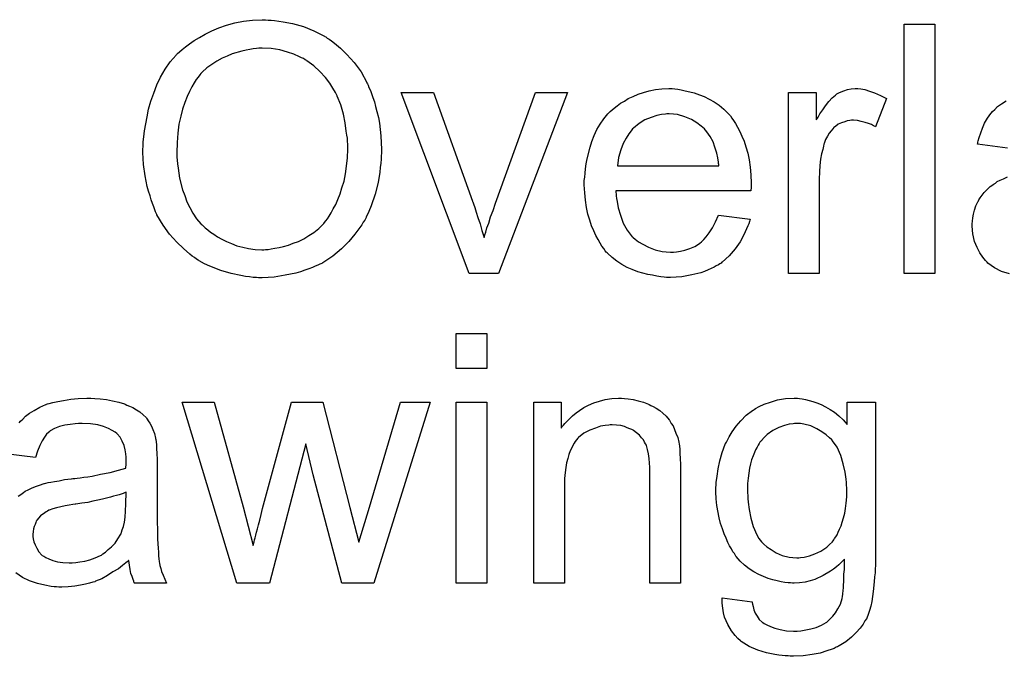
# Model space of a CAD drawing. Extents: x -1.3 to 9.2, y -4.6 to 3.5.
# Tile 5 of 215: x 0.76 to 1.076, y -3.455 to -3.25. Entities that reach past the tile are written whole.
import ezdxf

# ---------------------------------------------------------------- set-up
doc = ezdxf.new("R2010")
doc.units = 0
doc.layers.add('acc-ni-360-23-a_drawing_1', color=1, linetype='CONTINUOUS')
doc.layers.add('acc-ni-360-23-a_legend_bot', color=1, linetype='CONTINUOUS')

msp = doc.modelspace()

# ---------------------------------------------------------------- linework, layer by layer
at = {"layer": 'acc-ni-360-23-a_drawing_1', "color": 1}
for points in [[(0.909962, -3.362447), (0.900128, -3.362447), (0.900128, -3.351224), (0.909962, -3.351224), (0.909962, -3.362447)], [(0.784197, -3.37205), (0.785932, -3.372166), (0.787899, -3.372397), (0.789866, -3.372744), (0.791833, -3.373207), (0.793684, -3.373785), (0.793915, -3.373901), (0.794494, -3.374133), (0.795304, -3.37448), (0.796345, -3.374942), (0.797502, -3.375637), (0.798659, -3.376331), (0.7997, -3.377256), (0.800626, -3.378182), (0.800742, -3.378298), (0.800973, -3.378645), (0.80132, -3.379223), (0.801783, -3.379918), (0.802361, -3.380959), (0.802824, -3.382), (0.803287, -3.383273), (0.803634, -3.384777), (0.803634, -3.384893), (0.80375, -3.38524), (0.803866, -3.385934), (0.803981, -3.38686), (0.803981, -3.388132), (0.804097, -3.389636), (0.804213, -3.391603), (0.804213, -3.393802), (0.804213, -3.406991), (0.804213, -3.407107), (0.804213, -3.40757), (0.804213, -3.408264), (0.804213, -3.40919), (0.804213, -3.410231), (0.804213, -3.411504), (0.804328, -3.41428), (0.804328, -3.417173), (0.804444, -3.420065), (0.80456, -3.421338), (0.80456, -3.422495), (0.804676, -3.423536), (0.804791, -3.424346), (0.804791, -3.424462), (0.804907, -3.424925), (0.805023, -3.425619), (0.80537, -3.426545), (0.805601, -3.427586), (0.806064, -3.428743), (0.806642, -3.430016), (0.807221, -3.431288), (0.796924, -3.431288), (0.796808, -3.431173), (0.796692, -3.43071), (0.796461, -3.430131), (0.796114, -3.429206), (0.795767, -3.428164), (0.795535, -3.426892), (0.795304, -3.425503), (0.795072, -3.423999), (0.794957, -3.423999), (0.794841, -3.424231), (0.794147, -3.424809), (0.793106, -3.425619), (0.791717, -3.42666), (0.789982, -3.427702), (0.788246, -3.428859), (0.786395, -3.4299), (0.784428, -3.43071), (0.784197, -3.430825), (0.783502, -3.430941), (0.782461, -3.431288), (0.781188, -3.431635), (0.779569, -3.431983), (0.777717, -3.432214), (0.775635, -3.432445), (0.773552, -3.432561), (0.772627, -3.432561), (0.771932, -3.432445), (0.771122, -3.432445), (0.770197, -3.43233), (0.768114, -3.431983), (0.7658, -3.431404), (0.763255, -3.430594), (0.760941, -3.429437), (0.758858, -3.427933)], [(0.7599, -3.379802), (0.760362, -3.379339), (0.761057, -3.378645), (0.761982, -3.377719), (0.763255, -3.376794), (0.764759, -3.375868), (0.766495, -3.374827), (0.768461, -3.374017), (0.768577, -3.374017), (0.768693, -3.373901), (0.76904, -3.373785), (0.769503, -3.37367), (0.77066, -3.373323), (0.772279, -3.372976), (0.774131, -3.372628), (0.776445, -3.372281), (0.778874, -3.37205), (0.781651, -3.371934), (0.782924, -3.371934), (0.784197, -3.37205)], [(0.873633, -3.431288), (0.863451, -3.431288), (0.854195, -3.396578), (0.851881, -3.386628), (0.840195, -3.431288), (0.829782, -3.431288), (0.812196, -3.373207), (0.822493, -3.373207), (0.831749, -3.40676), (0.834989, -3.419256), (0.834989, -3.41914), (0.835105, -3.418908), (0.83522, -3.41833), (0.835336, -3.417983), (0.835452, -3.417404), (0.835567, -3.41671), (0.835799, -3.4159), (0.83603, -3.414975), (0.836377, -3.413818), (0.836724, -3.412545), (0.837072, -3.411041), (0.837534, -3.409305), (0.837997, -3.407338), (0.847253, -3.373207), (0.857319, -3.373207), (0.865996, -3.406991), (0.868889, -3.418099), (0.872244, -3.406876), (0.882194, -3.373207), (0.891798, -3.373207), (0.873633, -3.431288)], [(0.909962, -3.431288), (0.900128, -3.431288), (0.900128, -3.373207), (0.909962, -3.373207), (0.909962, -3.431288)], [(0.954044, -3.37205), (0.955317, -3.372166), (0.956821, -3.372397), (0.958441, -3.372744), (0.960176, -3.373207), (0.961796, -3.373901), (0.962028, -3.374017), (0.96249, -3.374248), (0.9633, -3.374595), (0.964226, -3.375174), (0.965383, -3.375868), (0.966424, -3.376794), (0.967465, -3.377719), (0.968391, -3.378876), (0.968507, -3.378992), (0.968738, -3.379455), (0.969085, -3.380033), (0.969664, -3.380843), (0.970126, -3.382), (0.970589, -3.383157), (0.971168, -3.384546), (0.971515, -3.38605), (0.971515, -3.386165), (0.971631, -3.386628), (0.971746, -3.387322), (0.971862, -3.388248), (0.971862, -3.389636), (0.971978, -3.391256), (0.972093, -3.393223), (0.972093, -3.395653), (0.972093, -3.431288), (0.962259, -3.431288), (0.962259, -3.396115), (0.962259, -3.396), (0.962259, -3.395884), (0.962259, -3.395074), (0.962259, -3.394033), (0.962143, -3.39276), (0.962028, -3.391256), (0.961796, -3.389752), (0.961449, -3.388364), (0.961102, -3.387091), (0.961102, -3.386975), (0.96087, -3.386628), (0.960523, -3.38605), (0.960176, -3.385355), (0.959598, -3.384661), (0.958904, -3.383851), (0.957978, -3.383041), (0.956937, -3.382347), (0.956821, -3.382231), (0.956474, -3.382), (0.95578, -3.381769), (0.95497, -3.381422), (0.954044, -3.381075), (0.952887, -3.380727), (0.951499, -3.380612), (0.95011, -3.380496), (0.949532, -3.380496), (0.949069, -3.380612), (0.947912, -3.380727), (0.946408, -3.380959), (0.944788, -3.381537), (0.942937, -3.382231), (0.941086, -3.383157), (0.93935, -3.384546), (0.939119, -3.384777), (0.938656, -3.385355), (0.938309, -3.385818), (0.937962, -3.386397), (0.937499, -3.387091), (0.937152, -3.387901), (0.936689, -3.388826), (0.936226, -3.389983), (0.935879, -3.391256), (0.935532, -3.392644), (0.935301, -3.394149), (0.935069, -3.395768), (0.934838, -3.397735), (0.934838, -3.399702), (0.934838, -3.431288), (0.925004, -3.431288), (0.925004, -3.373207), (0.933797, -3.373207), (0.933797, -3.381537), (0.933912, -3.381422), (0.934144, -3.381075), (0.934491, -3.380612), (0.934954, -3.380033), (0.935648, -3.379339), (0.936458, -3.378529), (0.937383, -3.377604), (0.93854, -3.376678), (0.939697, -3.375868), (0.941086, -3.374942), (0.94259, -3.374133), (0.94421, -3.373438), (0.946061, -3.37286), (0.947912, -3.372397), (0.949995, -3.37205), (0.952193, -3.371934), (0.953119, -3.371934), (0.954044, -3.37205)], [(1.010274, -3.37205), (1.011084, -3.372166), (1.012126, -3.372397), (1.013283, -3.372628), (1.014555, -3.372976), (1.015828, -3.373438), (1.017216, -3.374017), (1.018605, -3.374711), (1.020109, -3.375521), (1.021497, -3.376447), (1.022886, -3.377604), (1.024274, -3.378876), (1.025547, -3.38038), (1.025547, -3.373207), (1.034571, -3.373207), (1.034571, -3.423421), (1.034571, -3.423536), (1.034571, -3.423999), (1.034571, -3.424693), (1.034571, -3.425619), (1.034456, -3.42666), (1.034456, -3.427933), (1.03434, -3.429321), (1.034224, -3.430825), (1.033877, -3.433949), (1.033414, -3.437189), (1.033067, -3.438693), (1.03272, -3.440081), (1.032257, -3.441354), (1.031795, -3.442511), (1.031795, -3.442627), (1.031679, -3.442743), (1.031216, -3.443437), (1.030638, -3.444478), (1.029712, -3.445751), (1.028439, -3.447139), (1.026935, -3.448643), (1.025084, -3.450147), (1.023001, -3.45142), (1.022886, -3.45142), (1.02277, -3.451536), (1.022423, -3.451767), (1.02196, -3.451883), (1.021382, -3.45223), (1.020687, -3.452461), (1.018952, -3.45304), (1.016869, -3.453734), (1.014324, -3.454197), (1.011431, -3.45466), (1.008308, -3.454775), (1.007266, -3.454775), (1.006572, -3.45466), (1.005646, -3.45466), (1.004721, -3.454544), (1.003564, -3.454428), (1.002291, -3.454197), (0.99963, -3.453618), (0.996853, -3.452809), (0.994076, -3.451651), (0.991531, -3.450032), (0.991415, -3.449916), (0.9913, -3.4498), (0.99049, -3.449106), (0.989564, -3.448065), (0.988407, -3.446561), (0.98725, -3.444594), (0.986209, -3.442164), (0.985862, -3.440776), (0.98563, -3.439272), (0.985399, -3.437767), (0.985399, -3.436032), (0.995002, -3.437305), (0.995002, -3.437536), (0.995118, -3.437999), (0.995349, -3.438809), (0.995581, -3.43985), (0.996043, -3.440891), (0.996622, -3.441933), (0.997316, -3.442974), (0.998242, -3.443784), (0.998473, -3.4439), (0.998936, -3.444247), (0.999746, -3.444709), (1.000903, -3.445172), (1.002291, -3.445751), (1.004027, -3.446214), (1.006109, -3.446561), (1.008308, -3.446676), (1.009465, -3.446676), (1.010621, -3.446561), (1.012241, -3.446329), (1.013861, -3.445982), (1.015597, -3.445519), (1.017332, -3.444825), (1.018836, -3.4439), (1.018952, -3.443784), (1.019415, -3.443437), (1.020109, -3.442743), (1.020919, -3.441933), (1.021729, -3.440776), (1.022539, -3.439503), (1.023348, -3.437999), (1.023927, -3.436263), (1.023927, -3.436148), (1.024043, -3.435685), (1.024158, -3.434759), (1.024274, -3.433602), (1.02439, -3.432792), (1.02439, -3.431867), (1.024505, -3.430825), (1.024505, -3.429669), (1.024505, -3.428396), (1.024621, -3.426892), (1.024621, -3.425388), (1.024621, -3.423652), (1.024505, -3.423768), (1.024274, -3.423999), (1.023927, -3.424346), (1.023464, -3.424809), (1.022886, -3.425388), (1.022076, -3.426082), (1.02115, -3.426776), (1.020225, -3.42747), (1.017795, -3.428859), (1.015134, -3.430131), (1.01363, -3.430594), (1.01201, -3.430941), (1.010274, -3.431173), (1.008539, -3.431288), (1.00796, -3.431288), (1.007382, -3.431173), (1.006572, -3.431173), (1.005531, -3.431057), (1.004374, -3.430825), (1.003101, -3.430594), (1.001713, -3.430247), (1.000208, -3.429784), (0.998704, -3.429206), (0.9972, -3.428512), (0.995581, -3.427702), (0.994076, -3.42666), (0.992572, -3.425503), (0.991184, -3.424231), (0.989911, -3.422727), (0.989795, -3.422611), (0.98968, -3.422379), (0.989333, -3.421801), (0.98887, -3.421222), (0.988407, -3.420297), (0.987829, -3.419371), (0.98725, -3.418214), (0.986672, -3.416826), (0.986093, -3.415437), (0.985515, -3.413818), (0.984936, -3.412198), (0.984473, -3.410347), (0.983663, -3.406413), (0.983548, -3.404215), (0.983432, -3.402016), (0.983432, -3.401901), (0.983432, -3.401669), (0.983432, -3.401206), (0.983432, -3.400628), (0.983548, -3.399818), (0.983548, -3.399008), (0.983779, -3.396925), (0.984126, -3.394611), (0.984705, -3.392066), (0.985399, -3.389405), (0.98644, -3.386744), (0.98644, -3.386628), (0.986556, -3.386397), (0.986787, -3.38605), (0.987019, -3.385587), (0.987713, -3.384314), (0.988639, -3.382694), (0.989911, -3.380959), (0.991415, -3.379223), (0.993151, -3.377372), (0.995118, -3.375868), (0.995233, -3.375868), (0.995349, -3.375752), (0.995696, -3.375521), (0.996159, -3.375289), (0.997316, -3.374595), (0.998936, -3.373901), (1.000903, -3.373207), (1.003217, -3.372513), (1.005762, -3.37205), (1.008539, -3.371934), (1.00958, -3.371934), (1.010274, -3.37205)], [(0.759553, -3.403405), (0.76071, -3.402595), (0.760825, -3.402479), (0.761288, -3.402248), (0.761866, -3.401785), (0.762792, -3.401322), (0.763833, -3.400859), (0.765106, -3.400281), (0.766379, -3.399818), (0.767883, -3.399355), (0.767999, -3.399355), (0.768461, -3.399239), (0.769156, -3.399008), (0.770081, -3.398892), (0.771238, -3.398661), (0.772742, -3.39843), (0.774478, -3.398082), (0.77656, -3.397851), (0.776676, -3.397851), (0.777139, -3.397735), (0.777717, -3.397735), (0.778527, -3.39762), (0.779453, -3.397504), (0.78061, -3.397273), (0.781883, -3.397157), (0.783271, -3.396925), (0.786048, -3.396347), (0.789056, -3.395768), (0.791717, -3.395074), (0.79299, -3.394727), (0.794147, -3.39438), (0.794147, -3.394264), (0.794147, -3.394033), (0.794263, -3.393339), (0.794263, -3.392529), (0.794263, -3.392066), (0.794263, -3.391835), (0.794263, -3.391719), (0.794263, -3.391603), (0.794263, -3.390909), (0.794147, -3.389752), (0.793915, -3.388479), (0.793568, -3.387091), (0.79299, -3.385702), (0.792296, -3.38443), (0.79137, -3.383389), (0.791254, -3.383273), (0.790676, -3.38281), (0.78975, -3.382347), (0.788593, -3.381653), (0.786973, -3.381075), (0.785122, -3.380496), (0.782808, -3.380149), (0.780147, -3.380033), (0.77899, -3.380033), (0.777833, -3.380149), (0.776213, -3.38038), (0.774593, -3.380612), (0.772858, -3.381075), (0.771238, -3.381653), (0.76985, -3.382463), (0.769734, -3.382579), (0.769271, -3.382926), (0.768693, -3.383504), (0.767999, -3.38443), (0.767304, -3.385587), (0.766495, -3.387091), (0.7658, -3.388942), (0.765106, -3.391025), (0.755503, -3.389752)], [(1.010506, -3.380033), (1.008655, -3.380033), (1.008192, -3.380149), (1.006919, -3.380265), (1.005415, -3.380727), (1.003564, -3.381306), (1.001713, -3.382347), (0.999861, -3.38362), (0.998936, -3.384546), (0.99801, -3.385471), (0.99801, -3.385587), (0.997779, -3.385702), (0.997547, -3.38605), (0.997316, -3.386512), (0.996969, -3.386975), (0.996622, -3.387669), (0.996159, -3.388479), (0.995812, -3.389405), (0.995349, -3.390446), (0.994886, -3.391719), (0.994539, -3.392992), (0.994192, -3.39438), (0.993961, -3.396), (0.993729, -3.39762), (0.993498, -3.399355), (0.993498, -3.401322), (0.993498, -3.401438), (0.993498, -3.401785), (0.993498, -3.402363), (0.993614, -3.403173), (0.993614, -3.404099), (0.993729, -3.405256), (0.994076, -3.407686), (0.994655, -3.410462), (0.995349, -3.413123), (0.996506, -3.415785), (0.9972, -3.416941), (0.99801, -3.417983), (0.998242, -3.418214), (0.99882, -3.418793), (0.999746, -3.419603), (1.001134, -3.420528), (1.002754, -3.42157), (1.004721, -3.422379), (1.006919, -3.422958), (1.008076, -3.423074), (1.009349, -3.423189), (1.010043, -3.423189), (1.010506, -3.423074), (1.011779, -3.422958), (1.013398, -3.422495), (1.015134, -3.421917), (1.017101, -3.420991), (1.018952, -3.419718), (1.019878, -3.418908), (1.020803, -3.417983), (1.020803, -3.417867), (1.021034, -3.417751), (1.021266, -3.417404), (1.021497, -3.416941), (1.021844, -3.416479), (1.022307, -3.415785), (1.022654, -3.414975), (1.023117, -3.413933), (1.02358, -3.412892), (1.023927, -3.411735), (1.02439, -3.410347), (1.024737, -3.408843), (1.024968, -3.407338), (1.0252, -3.405603), (1.025431, -3.403636), (1.025431, -3.401669), (1.025431, -3.401553), (1.025431, -3.401206), (1.025431, -3.400628), (1.025315, -3.399934), (1.025315, -3.399008), (1.0252, -3.397967), (1.024853, -3.395653), (1.024274, -3.392992), (1.023464, -3.390331), (1.022307, -3.387669), (1.021497, -3.386512), (1.020687, -3.385471), (1.020687, -3.385355), (1.020456, -3.38524), (1.019878, -3.384661), (1.018836, -3.383736), (1.017448, -3.382694), (1.015828, -3.381769), (1.013861, -3.380843), (1.011663, -3.380265), (1.010506, -3.380033)], [(0.794263, -3.402132), (0.794147, -3.402132), (0.794031, -3.402248), (0.793684, -3.402363), (0.793221, -3.402479), (0.792643, -3.40271), (0.791948, -3.402942), (0.791139, -3.403173), (0.790213, -3.403405), (0.789172, -3.403752), (0.787899, -3.403983), (0.786626, -3.40433), (0.785122, -3.404677), (0.783502, -3.405024), (0.781883, -3.405372), (0.780031, -3.405603), (0.778064, -3.40595), (0.777833, -3.40595), (0.777139, -3.406066), (0.775982, -3.406297), (0.774709, -3.406528), (0.773321, -3.40676), (0.771932, -3.407107), (0.77066, -3.407454), (0.769503, -3.407917), (0.769387, -3.407917), (0.76904, -3.408148), (0.768577, -3.40838), (0.768114, -3.408727), (0.766726, -3.409652), (0.765569, -3.411041), (0.765569, -3.411157), (0.765337, -3.411388), (0.765222, -3.411851), (0.76499, -3.412429), (0.764759, -3.413123), (0.764528, -3.413818), (0.764412, -3.414743), (0.764296, -3.415669), (0.764296, -3.415785), (0.764296, -3.416363), (0.764412, -3.417057), (0.764643, -3.417983), (0.76499, -3.419024), (0.765569, -3.420065), (0.766263, -3.421222), (0.767189, -3.422264), (0.767304, -3.422379), (0.767767, -3.422611), (0.768461, -3.423074), (0.769387, -3.423536), (0.77066, -3.423999), (0.772164, -3.424462), (0.773899, -3.424693), (0.775982, -3.424809), (0.776908, -3.424809), (0.778064, -3.424693), (0.779337, -3.424462), (0.780957, -3.424231), (0.782577, -3.423768), (0.784312, -3.423189), (0.786048, -3.422379), (0.786279, -3.422264), (0.786742, -3.421917), (0.787552, -3.421338), (0.788477, -3.420528), (0.789519, -3.419603), (0.790676, -3.418446), (0.791601, -3.417057), (0.792527, -3.415553), (0.792643, -3.415437), (0.792758, -3.414975), (0.79299, -3.414165), (0.793337, -3.413123), (0.793684, -3.411735), (0.793915, -3.410115), (0.794031, -3.408148), (0.794147, -3.405834), (0.794263, -3.402132)]]:
    msp.add_lwpolyline(points, dxfattribs=at)
at = {"layer": 'acc-ni-360-23-a_legend_bot', "color": 1}
for points in [[(0.839733, -3.250588), (0.840774, -3.250588), (0.841815, -3.250703), (0.843204, -3.250935), (0.844592, -3.251166), (0.8476, -3.251745), (0.851071, -3.25267), (0.854427, -3.254059), (0.856162, -3.254869), (0.857898, -3.255794), (0.858013, -3.25591), (0.858245, -3.256026), (0.858707, -3.256373), (0.859402, -3.25672), (0.860096, -3.257298), (0.861021, -3.257992), (0.862988, -3.259612), (0.865071, -3.261695), (0.867385, -3.26424), (0.869583, -3.267248), (0.871434, -3.270604), (0.871434, -3.270719), (0.871666, -3.271066), (0.871897, -3.271529), (0.872129, -3.272224), (0.872591, -3.273149), (0.872938, -3.27419), (0.873401, -3.275463), (0.873864, -3.276852), (0.874211, -3.278356), (0.874674, -3.279975), (0.875137, -3.281827), (0.875484, -3.283678), (0.875947, -3.287727), (0.876178, -3.292124), (0.876178, -3.29224), (0.876178, -3.292702), (0.876178, -3.293281), (0.876062, -3.294206), (0.876062, -3.295248), (0.875947, -3.296521), (0.875715, -3.297909), (0.8756, -3.299413), (0.875021, -3.302768), (0.874096, -3.306471), (0.872823, -3.310173), (0.872129, -3.312024), (0.871203, -3.313876), (0.871203, -3.313991), (0.870972, -3.314338), (0.87074, -3.314801), (0.870277, -3.315495), (0.869815, -3.316305), (0.869236, -3.317115), (0.867616, -3.319313), (0.865649, -3.321627), (0.863335, -3.324057), (0.860559, -3.326371), (0.857319, -3.328454), (0.857203, -3.328454), (0.856972, -3.328685), (0.856393, -3.328916), (0.855699, -3.329264), (0.854889, -3.329611), (0.853964, -3.329958), (0.852807, -3.330421), (0.851534, -3.330883), (0.850146, -3.331346), (0.848641, -3.331809), (0.845286, -3.332503), (0.841699, -3.333082), (0.837881, -3.333313), (0.836724, -3.333313), (0.83603, -3.333197), (0.834989, -3.333197), (0.833832, -3.332966), (0.832559, -3.33285), (0.831055, -3.332619), (0.827931, -3.331925), (0.824576, -3.330999), (0.821105, -3.329611), (0.819369, -3.328801), (0.817634, -3.327875), (0.817518, -3.32776), (0.817287, -3.327644), (0.816824, -3.327297), (0.81613, -3.326834), (0.815436, -3.326371), (0.814626, -3.325677), (0.812659, -3.323941), (0.810461, -3.321859), (0.808146, -3.319313), (0.806064, -3.316421), (0.804097, -3.313066), (0.804097, -3.31295), (0.803866, -3.312603), (0.803634, -3.31214), (0.803403, -3.311446), (0.803056, -3.31052), (0.802709, -3.309479), (0.802246, -3.308322), (0.801899, -3.307049), (0.801436, -3.305545), (0.800973, -3.304041), (0.800279, -3.30057), (0.799816, -3.296983), (0.799585, -3.29305), (0.799585, -3.292934), (0.799585, -3.292818), (0.799585, -3.292124), (0.7997, -3.291083), (0.7997, -3.289694), (0.799932, -3.288074), (0.800163, -3.286108), (0.80051, -3.283909), (0.800973, -3.281595), (0.801436, -3.279166), (0.80213, -3.27662), (0.803056, -3.274075), (0.804097, -3.271414), (0.805254, -3.268868), (0.806758, -3.266323), (0.808378, -3.264009), (0.810229, -3.261811), (0.810345, -3.261695), (0.810692, -3.261348), (0.811386, -3.260769), (0.812196, -3.260075), (0.813237, -3.259149), (0.81451, -3.258224), (0.816014, -3.257182), (0.81775, -3.256141), (0.819601, -3.2551), (0.821683, -3.254059), (0.823997, -3.253133), (0.826427, -3.252207), (0.829088, -3.251513), (0.831865, -3.250935), (0.834758, -3.250588), (0.837881, -3.250472), (0.838923, -3.250472), (0.839733, -3.250588)], [(1.053662, -3.331925), (1.043827, -3.331925), (1.043827, -3.25186), (1.053662, -3.25186), (1.053662, -3.331925)], [(0.837881, -3.259612), (0.83684, -3.259612), (0.83603, -3.259728), (0.834989, -3.259844), (0.833948, -3.260075), (0.832675, -3.260306), (0.831287, -3.260538), (0.828278, -3.261463), (0.826659, -3.262158), (0.825039, -3.262852), (0.823303, -3.263777), (0.821683, -3.264819), (0.820064, -3.265976), (0.818559, -3.267364), (0.818444, -3.26748), (0.818212, -3.267711), (0.817865, -3.268174), (0.817287, -3.268868), (0.816708, -3.269678), (0.816014, -3.270719), (0.81532, -3.271992), (0.81451, -3.273496), (0.813816, -3.275116), (0.813006, -3.277083), (0.812312, -3.279166), (0.811733, -3.281479), (0.811155, -3.284025), (0.810808, -3.286917), (0.810576, -3.289926), (0.810461, -3.293165), (0.810461, -3.293281), (0.810461, -3.293744), (0.810461, -3.294554), (0.810576, -3.295595), (0.810692, -3.296752), (0.810923, -3.29814), (0.811155, -3.29976), (0.811386, -3.30138), (0.812312, -3.305082), (0.813006, -3.306934), (0.8137, -3.3089), (0.814626, -3.310752), (0.815667, -3.312603), (0.816824, -3.314338), (0.818212, -3.315958), (0.818328, -3.316074), (0.818559, -3.316305), (0.819022, -3.316768), (0.819601, -3.317231), (0.820411, -3.317925), (0.821336, -3.318619), (0.822378, -3.319313), (0.823535, -3.320123), (0.824923, -3.320933), (0.826427, -3.321627), (0.828047, -3.322322), (0.829782, -3.323016), (0.831634, -3.323479), (0.833485, -3.323941), (0.835567, -3.324173), (0.837766, -3.324289), (0.838344, -3.324289), (0.838923, -3.324173), (0.839733, -3.324173), (0.840774, -3.324057), (0.841931, -3.323826), (0.843319, -3.323594), (0.844708, -3.323247), (0.846327, -3.322784), (0.847832, -3.322206), (0.849567, -3.321627), (0.851187, -3.320818), (0.852807, -3.319776), (0.854427, -3.318735), (0.856046, -3.317462), (0.85755, -3.315958), (0.857666, -3.315842), (0.857898, -3.315611), (0.858245, -3.315032), (0.858823, -3.314338), (0.859402, -3.313528), (0.85998, -3.312487), (0.860674, -3.311214), (0.861484, -3.309826), (0.862178, -3.308206), (0.862873, -3.306355), (0.863451, -3.304388), (0.864145, -3.302305), (0.864608, -3.299992), (0.864955, -3.297446), (0.865187, -3.294785), (0.865302, -3.292008), (0.865302, -3.291892), (0.865302, -3.291545), (0.865302, -3.291083), (0.865302, -3.290388), (0.865187, -3.289579), (0.865187, -3.288537), (0.865071, -3.287496), (0.86484, -3.286223), (0.864492, -3.283562), (0.863914, -3.280785), (0.863104, -3.277777), (0.861947, -3.275), (0.861947, -3.274885), (0.861831, -3.274653), (0.8616, -3.274306), (0.861369, -3.273843), (0.860559, -3.272455), (0.859517, -3.270835), (0.858129, -3.268984), (0.856393, -3.267133), (0.854427, -3.265282), (0.852228, -3.263662), (0.852112, -3.263662), (0.851997, -3.26343), (0.85165, -3.263315), (0.851071, -3.262968), (0.850493, -3.262736), (0.849798, -3.262389), (0.848063, -3.261579), (0.84598, -3.260885), (0.843551, -3.260191), (0.840774, -3.259728), (0.837881, -3.259612)], [(0.913665, -3.331925), (0.904293, -3.331925), (0.882426, -3.273843), (0.892839, -3.273843), (0.905335, -3.308669), (0.905335, -3.308785), (0.90545, -3.3089), (0.905566, -3.309247), (0.905682, -3.309595), (0.906029, -3.310752), (0.906491, -3.312256), (0.90707, -3.313991), (0.907764, -3.315958), (0.908343, -3.318156), (0.909037, -3.320355), (0.909153, -3.320123), (0.909268, -3.319545), (0.909615, -3.318619), (0.909962, -3.317231), (0.910541, -3.315727), (0.91112, -3.31376), (0.911929, -3.311677), (0.912739, -3.309363), (0.925582, -3.273843), (0.935764, -3.273843), (0.913665, -3.331925)], [(0.970242, -3.272686), (0.971168, -3.272802), (0.972325, -3.273033), (0.973597, -3.273265), (0.975102, -3.273612), (0.97649, -3.273959), (0.97811, -3.274537), (0.979614, -3.275116), (0.981234, -3.275926), (0.982854, -3.276852), (0.984473, -3.277893), (0.985977, -3.279166), (0.987366, -3.280554), (0.987481, -3.28067), (0.987713, -3.280901), (0.98806, -3.281364), (0.988523, -3.282058), (0.989101, -3.282868), (0.98968, -3.283794), (0.990374, -3.28495), (0.991068, -3.286339), (0.991762, -3.287843), (0.992457, -3.289463), (0.993035, -3.291314), (0.993614, -3.293281), (0.994076, -3.295479), (0.994423, -3.297793), (0.994655, -3.300223), (0.994771, -3.302884), (0.994771, -3.303), (0.994771, -3.303463), (0.994771, -3.304272), (0.994655, -3.305429), (0.951267, -3.305429), (0.951267, -3.305545), (0.951267, -3.305892), (0.951383, -3.306355), (0.951383, -3.307049), (0.951499, -3.307859), (0.95173, -3.308785), (0.952077, -3.310867), (0.952771, -3.313181), (0.953697, -3.315727), (0.95497, -3.318041), (0.95659, -3.320123), (0.956705, -3.320123), (0.956821, -3.320355), (0.957515, -3.320933), (0.958557, -3.321743), (0.959945, -3.322553), (0.961796, -3.323479), (0.963879, -3.324289), (0.966193, -3.324867), (0.967465, -3.324983), (0.968854, -3.325098), (0.969779, -3.325098), (0.970821, -3.324983), (0.972093, -3.324751), (0.973482, -3.324404), (0.975102, -3.323941), (0.976606, -3.323247), (0.97811, -3.322322), (0.978226, -3.322206), (0.978804, -3.321743), (0.979498, -3.321049), (0.980308, -3.320123), (0.981234, -3.318851), (0.982275, -3.317231), (0.983316, -3.31538), (0.984242, -3.313181), (0.994423, -3.314454), (0.994423, -3.31457), (0.994308, -3.314801), (0.994192, -3.315264), (0.993961, -3.315958), (0.993614, -3.316652), (0.993266, -3.317578), (0.992341, -3.319545), (0.991184, -3.321743), (0.989564, -3.324057), (0.987713, -3.326255), (0.985399, -3.328338), (0.985283, -3.328338), (0.985052, -3.328569), (0.984705, -3.328801), (0.984242, -3.329148), (0.983548, -3.329495), (0.982854, -3.329842), (0.981928, -3.330305), (0.980887, -3.330768), (0.97973, -3.331231), (0.978573, -3.331693), (0.97568, -3.332387), (0.972441, -3.332966), (0.968854, -3.333197), (0.967581, -3.333197), (0.966771, -3.333082), (0.96573, -3.332966), (0.964457, -3.332735), (0.963069, -3.332503), (0.961565, -3.332272), (0.958325, -3.331346), (0.95659, -3.330652), (0.95497, -3.329958), (0.953234, -3.329032), (0.951615, -3.327991), (0.95011, -3.326834), (0.948606, -3.325445), (0.948491, -3.32533), (0.948259, -3.325098), (0.947912, -3.324636), (0.947449, -3.323941), (0.946871, -3.323131), (0.946292, -3.322206), (0.945598, -3.321049), (0.944904, -3.319776), (0.94421, -3.318272), (0.943515, -3.316652), (0.942937, -3.314801), (0.942359, -3.312834), (0.941896, -3.310752), (0.941549, -3.308438), (0.941317, -3.306008), (0.941202, -3.303463), (0.941202, -3.303347), (0.941202, -3.302768), (0.941202, -3.302074), (0.941317, -3.301033), (0.941433, -3.29976), (0.941549, -3.298372), (0.94178, -3.296752), (0.942127, -3.295132), (0.943053, -3.29143), (0.943631, -3.289579), (0.944325, -3.287612), (0.945251, -3.28576), (0.946292, -3.284025), (0.947449, -3.282289), (0.948722, -3.28067), (0.948838, -3.280554), (0.949069, -3.280323), (0.949532, -3.279975), (0.95011, -3.279397), (0.950805, -3.278818), (0.95173, -3.278124), (0.952771, -3.277314), (0.954044, -3.27662), (0.955317, -3.27581), (0.956821, -3.275116), (0.958441, -3.274422), (0.960176, -3.273843), (0.962028, -3.273265), (0.963994, -3.272918), (0.966077, -3.272686), (0.968275, -3.272571), (0.969432, -3.272571), (0.970242, -3.272686)], [(1.029943, -3.272686), (1.031216, -3.272918), (1.03272, -3.273381), (1.03434, -3.273959), (1.036191, -3.274769), (1.038158, -3.27581), (1.034571, -3.284835), (1.034456, -3.284719), (1.033993, -3.284488), (1.033299, -3.284141), (1.032373, -3.283794), (1.031332, -3.283446), (1.030059, -3.283099), (1.028786, -3.282868), (1.027514, -3.282752), (1.026935, -3.282752), (1.026357, -3.282868), (1.025547, -3.282984), (1.024737, -3.283215), (1.023696, -3.283562), (1.022654, -3.284025), (1.021729, -3.284719), (1.021613, -3.284835), (1.021266, -3.285066), (1.020919, -3.285529), (1.02034, -3.286108), (1.019762, -3.286917), (1.019183, -3.287843), (1.018605, -3.288884), (1.018142, -3.290157), (1.018026, -3.290388), (1.017911, -3.291083), (1.017679, -3.292124), (1.017332, -3.293512), (1.016985, -3.295248), (1.016754, -3.297215), (1.016638, -3.299297), (1.016522, -3.301611), (1.016522, -3.331925), (1.006688, -3.331925), (1.006688, -3.273843), (1.015597, -3.273843), (1.015597, -3.282637), (1.015712, -3.282521), (1.016175, -3.281711), (1.016754, -3.28067), (1.017679, -3.279397), (1.018605, -3.278124), (1.019646, -3.276736), (1.020687, -3.275579), (1.021729, -3.274653), (1.021844, -3.274537), (1.022192, -3.274306), (1.022886, -3.273959), (1.02358, -3.273612), (1.024505, -3.273265), (1.025662, -3.272918), (1.02682, -3.272686), (1.028092, -3.272571), (1.028902, -3.272571), (1.029943, -3.272686)], [(1.076918, -3.291661), (1.067314, -3.290388), (1.067314, -3.290273), (1.06743, -3.290157), (1.06743, -3.28981), (1.067546, -3.289347), (1.067893, -3.288306), (1.068356, -3.286802), (1.068934, -3.285298), (1.069629, -3.283678), (1.070554, -3.282058), (1.071595, -3.280554), (1.071711, -3.280438), (1.072174, -3.279975), (1.072868, -3.279281), (1.073794, -3.278356), (1.075066, -3.27743), (1.076571, -3.276504)], [(0.968391, -3.28067), (0.967697, -3.28067), (0.967234, -3.280785), (0.965961, -3.280901), (0.964457, -3.281248), (0.962606, -3.281827), (0.960639, -3.282637), (0.958788, -3.283794), (0.956937, -3.285298), (0.956705, -3.285529), (0.956242, -3.286108), (0.955433, -3.287149), (0.954623, -3.288537), (0.953697, -3.290157), (0.952887, -3.29224), (0.952193, -3.294669), (0.951846, -3.29733), (0.984358, -3.29733), (0.984358, -3.297215), (0.984358, -3.296983), (0.984242, -3.296636), (0.984242, -3.296173), (0.98401, -3.294785), (0.983663, -3.293281), (0.983085, -3.29143), (0.982506, -3.289694), (0.981581, -3.287959), (0.980539, -3.286455), (0.980539, -3.286339), (0.980308, -3.286223), (0.97973, -3.285529), (0.978688, -3.284603), (0.9773, -3.283562), (0.975564, -3.282521), (0.973482, -3.281595), (0.971052, -3.280901), (0.969779, -3.280785), (0.968391, -3.28067)], [(1.077612, -3.33204), (1.075066, -3.331231), (1.072752, -3.330073), (1.07067, -3.328569), (1.070438, -3.328338), (1.06986, -3.32776), (1.06905, -3.326718), (1.068124, -3.32533), (1.067199, -3.323594), (1.066389, -3.321627), (1.06581, -3.319198), (1.065695, -3.318041), (1.065579, -3.316652), (1.065579, -3.316421), (1.065579, -3.315958), (1.065695, -3.315148), (1.06581, -3.314107), (1.066042, -3.312834), (1.066389, -3.311561), (1.066852, -3.310173), (1.06743, -3.3089), (1.067546, -3.308785), (1.067777, -3.308322), (1.06824, -3.307628), (1.068819, -3.306818), (1.069513, -3.305892), (1.070438, -3.304967), (1.071364, -3.304041), (1.072521, -3.303231), (1.072637, -3.303115), (1.0731, -3.302884), (1.073678, -3.302421), (1.074604, -3.301958), (1.075645, -3.301496), (1.076918, -3.300917)]]:
    msp.add_lwpolyline(points, dxfattribs=at)

doc.saveas('drawing.dxf')
